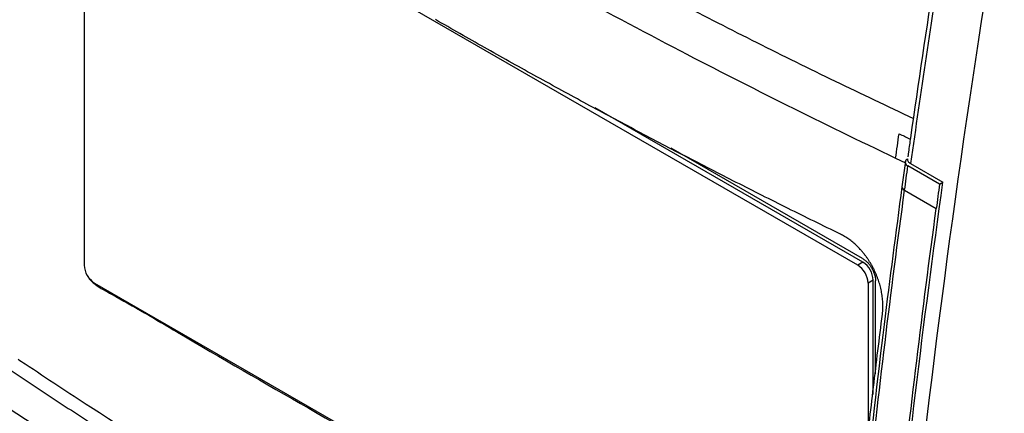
# Model space of a CAD drawing. Header units: millimetres. Extents: x -0.39 to 0.76, y -0.29 to 0.59.
# Tile 123 of 137: x 0.5582 to 0.612, y 0.4165 to 0.4381. Entities that reach past the tile are written whole.
import ezdxf

# ---------------------------------------------------------------- set-up
doc = ezdxf.new("R2010")
doc.units = ezdxf.units.MM

msp = doc.modelspace()

# ---------------------------------------------------------------- linework, layer by layer
at = {"color": 7, "linetype": 'Continuous', "lineweight": 25}
for p, q in [((0.604, 0.424658), (0.562252, 0.448758)), ((0.561687, 0.448432), (0.561687, 0.424654)), ((0.604283, 0.424821), (0.589639, 0.433275)), ((0.60427, 0.425018), (0.593792, 0.431067)), ((0.606609, 0.430361), (0.606417, 0.428954)), ((0.606777, 0.430858), (0.60674, 0.4306)), ((0.608478, 0.429091), (0.606745, 0.430091)), ((0.606895, 0.430218), (0.608663, 0.429197)), ((0.606564, 0.428761), (0.608297, 0.427761)), ((0.608478, 0.429091), (0.608663, 0.429197)), ((0.604283, 0.424821), (0.604, 0.424658)), ((0.562252, 0.423674), (0.603063, 0.400115)), ((0.604849, 0.423841), (0.604566, 0.423678)), ((0.604566, 0.423678), (0.604566, 0.415095)), ((0.604849, 0.417572), (0.604849, 0.423841)), ((0.604977, 0.418697), (0.604977, 0.423793))]:
    msp.add_line(p, q, dxfattribs=at)
at = {"color": 9, "linetype": 'Continuous', "lineweight": 25}
msp.add_line((0.606074, 0.430522), (0.606606, 0.430269), dxfattribs=at)
msp.add_arc((0.606648, 0.428978), 0.0002323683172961, 185.88242, 248.935485, dxfattribs=at)
at = {"color": 7, "linetype": 'Continuous', "lineweight": 25}
for centre, radius, start, end in [((0.562915, 0.42471), 0.0012294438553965, 182.605478, 237.394521), ((0.603338, 0.423622), 0.001229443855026, 2.605478, 57.394521), ((0.60362, 0.423785), 0.0012294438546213, 2.605478, 57.394521)]:
    msp.add_arc(centre, radius, start, end, dxfattribs=at)
for points, knots in [([(0.5587796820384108, 0.4606104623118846), (0.5598750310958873, 0.4598377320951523), (0.5620659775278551, 0.4582920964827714), (0.5656186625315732, 0.4558840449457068), (0.5694287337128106, 0.4533824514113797), (0.5735150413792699, 0.4507977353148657), (0.5776810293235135, 0.448256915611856), (0.5818335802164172, 0.4458155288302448), (0.5859643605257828, 0.4434715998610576), (0.5900668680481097, 0.4412224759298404), (0.594234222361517, 0.4390146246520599), (0.5984677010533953, 0.4368499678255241), (0.6027299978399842, 0.4347380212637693), (0.6056158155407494, 0.4333741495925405), (0.6070441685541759, 0.4326990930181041)], [0, 0, 0, 0, 0.0755100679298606, 0.1510372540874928, 0.2394106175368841, 0.3278113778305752, 0.4162945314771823, 0.5048052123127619, 0.5875572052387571, 0.6703091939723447, 0.7530836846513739, 0.8359257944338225, 0.9187904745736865, 1, 1, 1, 1]), ([(0.5593362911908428, 0.4575027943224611), (0.5663663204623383, 0.452593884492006), (0.5777344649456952, 0.445378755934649), (0.5937282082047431, 0.4365975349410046), (0.6020744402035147, 0.4324303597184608), (0.6060736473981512, 0.4305216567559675)], [0.8797212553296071, 0.8797212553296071, 0.8797212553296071, 0.8797212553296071, 19.11398431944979, 28.77080528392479, 37.34656323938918, 37.34656323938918, 37.34656323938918, 37.34656323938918]), ([(0.5586673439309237, 0.4497426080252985), (0.5586342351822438, 0.4495304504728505), (0.5583692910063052, 0.4473678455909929), (0.5575791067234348, 0.4408846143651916), (0.5567414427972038, 0.4327396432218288), (0.5562098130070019, 0.4263691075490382), (0.5560335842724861, 0.4242468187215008), (0.5560226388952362, 0.4240307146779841)], [7.228848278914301, 7.228848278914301, 7.228848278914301, 7.228848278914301, 7.3809613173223, 8.7499786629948, 11.790721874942, 13.158985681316, 13.311014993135, 13.311014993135, 13.311014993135, 13.311014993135]), ([(0.6084837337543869, 0.4422584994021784), (0.6083988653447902, 0.4417242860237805), (0.607833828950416, 0.438167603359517), (0.6072683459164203, 0.4343700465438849), (0.6068128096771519, 0.4311166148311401), (0.60677665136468, 0.4308583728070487)], [0, 0, 0, 0, 0.1399462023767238, 0.9317329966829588, 1, 1, 1, 1]), ([(0.6030511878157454, 0.4263558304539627), (0.6025726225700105, 0.4265899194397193), (0.6016156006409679, 0.4270580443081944), (0.6001883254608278, 0.4277656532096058), (0.598767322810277, 0.4284771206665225), (0.5973531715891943, 0.4291928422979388), (0.5959457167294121, 0.4299127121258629), (0.5945449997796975, 0.4306367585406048), (0.5931510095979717, 0.431364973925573), (0.5917637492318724, 0.4320973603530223), (0.5903832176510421, 0.4328339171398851), (0.5890094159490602, 0.4335746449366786), (0.587642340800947, 0.4343195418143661), (0.5862820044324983, 0.4350686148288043), (0.5849283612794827, 0.4358218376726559), (0.5835815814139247, 0.4365793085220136), (0.5822410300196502, 0.4373406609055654), (0.5813531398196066, 0.4378516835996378), (0.5809091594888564, 0.4381072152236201)], [0, 0, 0, 0, 0.0625461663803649, 0.1250781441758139, 0.1875976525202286, 0.2501064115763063, 0.3126061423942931, 0.3750985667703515, 0.4375854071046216, 0.5000683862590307, 0.5625492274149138, 0.6250296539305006, 0.6875113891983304, 0.7499961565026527, 0.8124856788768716, 0.8749816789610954, 0.9374858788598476, 1, 1, 1, 1]), ([(0.6067223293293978, 0.430484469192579), (0.6067061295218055, 0.4304729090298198), (0.6066743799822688, 0.4304502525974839), (0.606638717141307, 0.4304121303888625), (0.6066138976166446, 0.4303721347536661), (0.6066006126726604, 0.4303300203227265), (0.6065987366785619, 0.4302859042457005), (0.6066103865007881, 0.4302278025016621), (0.6066484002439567, 0.4301567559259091), (0.6067131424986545, 0.4301127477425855), (0.606745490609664, 0.4300907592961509)], [0, 0, 0, 0, 0.1028964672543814, 0.2016638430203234, 0.2986490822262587, 0.396327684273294, 0.4971240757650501, 0.603249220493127, 0.8017656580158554, 1, 1, 1, 1]), ([(0.6067225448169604, 0.4304843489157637), (0.606716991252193, 0.4304357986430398), (0.6067293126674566, 0.4303862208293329), (0.6067884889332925, 0.4302945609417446), (0.6068346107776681, 0.4302528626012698), (0.6068950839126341, 0.4302179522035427)], [0, 0, 0, 0, 0.5, 0.5, 1, 1, 1, 1]), ([(0.6033667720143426, 0.3723093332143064), (0.6034553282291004, 0.3741858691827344), (0.6040323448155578, 0.3853594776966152), (0.6055063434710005, 0.4042073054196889), (0.6075847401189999, 0.4214752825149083), (0.608662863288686, 0.4291974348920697)], [0.8556211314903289, 0.8556211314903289, 0.8556211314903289, 0.8556211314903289, 1.004941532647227, 1.742647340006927, 2.331334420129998, 2.331334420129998, 2.331334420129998, 2.331334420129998]), ([(0.6064166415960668, 0.4289544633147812), (0.6060834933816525, 0.4264316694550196), (0.6053472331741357, 0.4208562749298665), (0.6047312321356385, 0.4153291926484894), (0.6043939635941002, 0.4123030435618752)], [0, 0, 0, 0, 0.4524870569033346, 1, 1, 1, 1]), ([(0.6084779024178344, 0.4290906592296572), (0.6084475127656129, 0.4288690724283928), (0.6083867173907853, 0.4284257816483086), (0.6083266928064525, 0.4279827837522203), (0.6082966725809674, 0.4277612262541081)], [0, 0, 0, 0, 0.4998678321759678, 0.9999999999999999, 0.9999999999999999, 0.9999999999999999, 0.9999999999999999]), ([(0.605350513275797, 0.4219678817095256), (0.6053564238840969, 0.4220205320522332), (0.6053681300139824, 0.4221248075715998), (0.6053768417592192, 0.4222838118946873), (0.6053791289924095, 0.4224425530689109), (0.6053746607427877, 0.4226013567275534), (0.6053638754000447, 0.4227599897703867), (0.6053470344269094, 0.4229181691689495), (0.6053244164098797, 0.423075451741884), (0.6052962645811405, 0.4232314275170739), (0.6052627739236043, 0.4233858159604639), (0.6052241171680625, 0.4235384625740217), (0.6051804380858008, 0.4236893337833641), (0.6051318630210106, 0.4238384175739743), (0.6050785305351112, 0.4239856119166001), (0.6050206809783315, 0.4241306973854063), (0.6049585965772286, 0.4242733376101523), (0.6048925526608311, 0.4244131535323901), (0.6048227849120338, 0.424549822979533), (0.6047494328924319, 0.424683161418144), (0.6046725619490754, 0.4248131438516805), (0.604592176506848, 0.4249398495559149), (0.6045082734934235, 0.4250633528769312), (0.6044209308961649, 0.4251835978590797), (0.6043303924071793, 0.4253003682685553), (0.6042370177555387, 0.4254132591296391), (0.6041412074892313, 0.4255217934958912), (0.6040429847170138, 0.4256258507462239), (0.6039421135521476, 0.4257255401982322), (0.6038384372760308, 0.4258211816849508), (0.6037320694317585, 0.4259126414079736), (0.6036233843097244, 0.4259995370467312), (0.6035126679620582, 0.4260815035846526), (0.6034000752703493, 0.4261583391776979), (0.6032856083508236, 0.4262298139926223), (0.6031692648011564, 0.4262964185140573), (0.603090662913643, 0.4263359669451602), (0.6030511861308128, 0.4263558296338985)], [0, 0, 0, 0, 0.0327044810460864, 0.0647721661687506, 0.096326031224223, 0.1274800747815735, 0.1583140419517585, 0.1888227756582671, 0.2189870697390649, 0.2487906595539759, 0.2782316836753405, 0.3073589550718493, 0.3362331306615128, 0.3649126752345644, 0.393449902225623, 0.4218471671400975, 0.4500756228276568, 0.4781071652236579, 0.5059157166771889, 0.5335049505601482, 0.5609364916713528, 0.5882780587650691, 0.6155962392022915, 0.6429495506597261, 0.6703184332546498, 0.6976353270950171, 0.7248326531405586, 0.7518463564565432, 0.7789074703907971, 0.8061702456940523, 0.8335819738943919, 0.8610889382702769, 0.8886397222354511, 0.9162408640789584, 0.9439559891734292, 0.9718526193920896, 0.9999999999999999, 0.9999999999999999, 0.9999999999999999, 0.9999999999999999]), ([(0.6044142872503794, 0.4249174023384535), (0.6044372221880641, 0.4248979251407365), (0.6044825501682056, 0.4248594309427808), (0.6045476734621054, 0.4247943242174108), (0.6046093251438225, 0.4247248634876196), (0.604667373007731, 0.4246505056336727), (0.6047218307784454, 0.4245714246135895), (0.6047726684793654, 0.424487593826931), (0.604839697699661, 0.4243620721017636), (0.6049113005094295, 0.4241938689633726), (0.6049674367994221, 0.4239848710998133), (0.604973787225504, 0.4238576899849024), (0.6049770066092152, 0.4237932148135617)], [0, 0, 0, 0, 0.0731981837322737, 0.1446668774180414, 0.215083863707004, 0.2851574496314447, 0.3556063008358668, 0.427137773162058, 0.5004278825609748, 0.6683766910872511, 0.831881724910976, 1, 1, 1, 1]), ([(0.5618797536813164, 0.4240577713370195), (0.5618801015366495, 0.4240569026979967), (0.5619216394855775, 0.4239531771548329), (0.5620657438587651, 0.4237800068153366), (0.5625024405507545, 0.4234323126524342), (0.5640982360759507, 0.4225837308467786), (0.5703633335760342, 0.4188404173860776), (0.5770647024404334, 0.4150636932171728), (0.5825421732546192, 0.4118977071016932), (0.5832211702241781, 0.4115052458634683)], [0, 0, 0, 0, 9.28914746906e-05, 0.0110923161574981, 0.0217597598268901, 0.0638118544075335, 0.2320196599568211, 0.9047997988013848, 1, 1, 1, 1]), ([(0.6027118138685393, 0.3962586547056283), (0.6027641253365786, 0.3969109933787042), (0.6028687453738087, 0.3982156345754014), (0.6030350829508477, 0.4001769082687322), (0.6032083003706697, 0.4021412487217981), (0.6033890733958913, 0.4041089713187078), (0.6035772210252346, 0.4060799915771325), (0.603772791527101, 0.4080543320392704), (0.603975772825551, 0.4100319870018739), (0.6041861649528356, 0.412012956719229), (0.6044039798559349, 0.4139972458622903), (0.6046291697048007, 0.4159848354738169), (0.6048619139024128, 0.4179757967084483), (0.605101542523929, 0.4199698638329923), (0.6052675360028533, 0.4213018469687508), (0.6053505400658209, 0.4219678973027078)], [0, 0, 0, 0, 0.0769129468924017, 0.1538216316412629, 0.2307276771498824, 0.3076327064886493, 0.3845383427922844, 0.4614462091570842, 0.5383579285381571, 0.6152751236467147, 0.6921994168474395, 0.7691324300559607, 0.8460757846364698, 0.9230311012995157, 0.9999999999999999, 0.9999999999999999, 0.9999999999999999, 0.9999999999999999]), ([(0.557359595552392, 0.4190940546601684), (0.5577966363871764, 0.4188028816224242), (0.5586706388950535, 0.4182205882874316), (0.5599908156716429, 0.4173518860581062), (0.561317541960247, 0.4164867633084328), (0.5626514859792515, 0.4156255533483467), (0.5639924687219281, 0.414768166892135), (0.5653405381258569, 0.4139146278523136), (0.5666956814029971, 0.4130649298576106), (0.5680579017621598, 0.4122190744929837), (0.5694271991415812, 0.4113770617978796), (0.5708035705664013, 0.4105388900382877), (0.5721870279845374, 0.409704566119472), (0.57357752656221, 0.4088740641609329), (0.5749752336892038, 0.4080474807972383), (0.5763795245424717, 0.4072244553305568), (0.5773215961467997, 0.4066790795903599), (0.5777926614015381, 0.4064063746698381)], [0, 0, 0, 0, 0.0667036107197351, 0.1333951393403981, 0.2000761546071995, 0.2667482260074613, 0.3334129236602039, 0.4000718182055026, 0.4667264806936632, 0.5333784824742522, 0.6000293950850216, 0.6666807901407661, 0.733334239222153, 0.7999913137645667, 0.8666535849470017, 0.9333226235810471, 1, 1, 1, 1]), ([(0.5580719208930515, 0.4195081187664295), (0.5582027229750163, 0.4194176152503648), (0.5595174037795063, 0.4185465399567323), (0.5660961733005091, 0.4141947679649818), (0.5728667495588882, 0.4100970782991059), (0.5785023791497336, 0.4068160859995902)], [14.439103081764, 14.439103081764, 14.439103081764, 14.439103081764, 14.561600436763, 15.66407663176, 20.562681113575, 20.562681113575, 20.562681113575, 20.562681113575]), ([(0.5628036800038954, 0.4133821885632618), (0.562798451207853, 0.4133855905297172), (0.5627932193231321, 0.4133889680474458), (0.560212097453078, 0.415042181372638), (0.5576758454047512, 0.4167126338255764), (0.5551802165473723, 0.4184030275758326)], [0.0479783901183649, 0.0479783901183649, 0.0479783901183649, 0.0479783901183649, 0.0587503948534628, 0.0587503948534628, 5.359271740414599, 5.359271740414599, 5.359271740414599, 5.359271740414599])]:
    msp.add_open_spline(points, degree=3, knots=knots, dxfattribs=at)
for points in [[(0.6120183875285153, 0.4458285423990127), (0.6100431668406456, 0.4340648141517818), (0.6084351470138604, 0.4224243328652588), (0.6071667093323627, 0.410925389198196)], [(0.6086496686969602, 0.4419758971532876), (0.6080251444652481, 0.4380418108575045), (0.6074404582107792, 0.434122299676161), (0.6068950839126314, 0.4302179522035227)], [(0.6060736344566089, 0.4305216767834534), (0.6061358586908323, 0.4309659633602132), (0.6061986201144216, 0.431410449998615), (0.6062619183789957, 0.4318551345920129)], [(0.6065642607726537, 0.4287613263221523), (0.6066241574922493, 0.4292042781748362), (0.6066845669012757, 0.4296474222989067), (0.6067454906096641, 0.4300907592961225)], [(0.6045410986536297, 0.4121067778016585), (0.6051357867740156, 0.4176255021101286), (0.6058092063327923, 0.4231775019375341), (0.6065642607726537, 0.4287613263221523)], [(0.6062735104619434, 0.4111066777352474), (0.6068682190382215, 0.4166255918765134), (0.6075416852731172, 0.4221778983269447), (0.6082966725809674, 0.4277612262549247)], [(0.6042698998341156, 0.4250179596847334), (0.6042941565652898, 0.4250032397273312), (0.6043426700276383, 0.424973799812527), (0.604390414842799, 0.4249362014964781), (0.6044142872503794, 0.4249174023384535)]]:
    msp.add_open_spline(points, degree=3, dxfattribs=at)
at = {"color": 9, "linetype": 'Continuous', "lineweight": 25}
msp.add_open_spline([(0.6062619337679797, 0.4318553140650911), (0.6064538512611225, 0.4317638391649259), (0.6066582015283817, 0.4316664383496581), (0.6068630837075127, 0.4315694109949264), (0.6068755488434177, 0.4315635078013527)], degree=3, knots=[0, 0, 0, 0, 0.9391594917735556, 1, 1, 1, 1], dxfattribs=at)

doc.saveas('drawing.dxf')
